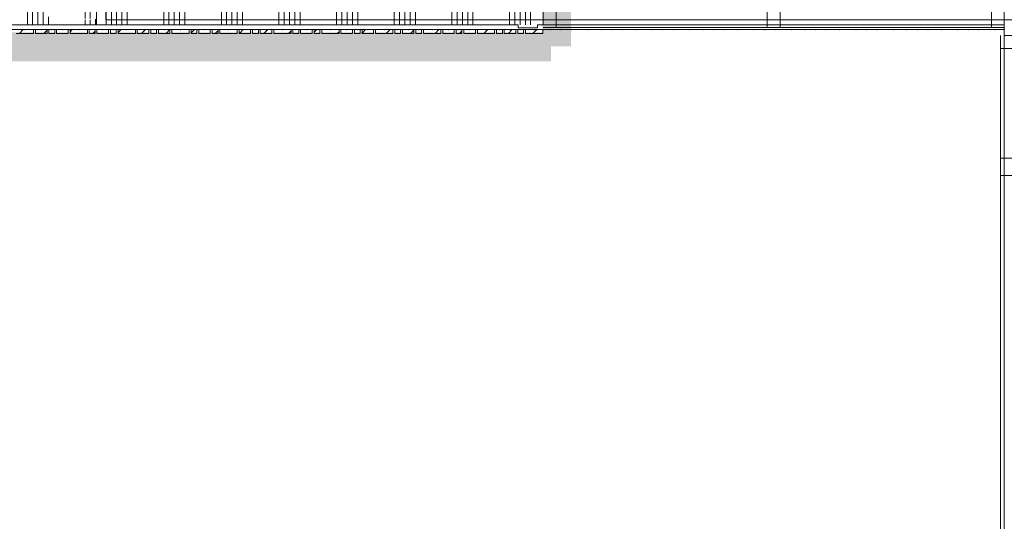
# Model space of a CAD drawing. Header units: millimetres. Extents: x -850 to 154668, y -24973 to 71030.
# Tile 155 of 212: x 42150 to 47275, y 27392 to 30002. Entities that reach past the tile are written whole.
import ezdxf

# ---------------------------------------------------------------- set-up
doc = ezdxf.new("R2010")
doc.units = ezdxf.units.MM
doc.header["$MEASUREMENT"] = 0
doc.linetypes.add('B0703', pattern=[468.700004, 312.5, -156.200004])
for name, color, linetype in [('New_22 NC Binnenwanden', 7, 'Continuous'), ('New_22 NC Binnenwanden Doorsnede-arcering', 7, 'Continuous'), ('New_22 NC Binnenwanden Ramen', 7, 'Continuous'), ('New_23 Vloeren', 7, 'Continuous'), ('New_Info Wandafwerking aanduiding', 7, 'Continuous'), ('New_Info Wandafwerking aanduiding Doorsnede-arcering', 7, 'Continuous')]:
    doc.layers.add(name, color=color, linetype=linetype)
pattern_1 = [(45, (0, 0), (-63.63961, 63.63961), [])]

# ---------------------------------------------------------------- blocks, each defined once
blk = doc.blocks.new('Slab_3_2', base_point=(0, 51154.6))
at = {"layer": 'New_23 Vloeren', "color": 1, "linetype": 'Continuous', "lineweight": 0, "flags": 128}
blk.add_lwpolyline([(51410.4, 30000.1), (49530, 30000.1), (42598.6, 30000.1), (42600, 37698.9), (44745.3, 37698.9), (44745.3, 38694.9), (42301.6, 38694.9), (42301.6, 38695), (25720, 38695)], dxfattribs=at)
blk = doc.blocks.new('*X160')
at = {"layer": 'New_22 NC Binnenwanden Doorsnede-arcering', "color": 254, "linetype": 'Continuous', "lineweight": 0, "true_color": 0xe9ebeb}
for p, q in [((42600, 30075), (42600, 29975)), ((42627.5, 30075), (42627.5, 29975)), ((42654.9, 30075), (42654.9, 29975)), ((42682.3, 30075), (42682.3, 29975)), ((42709.8, 30075), (42709.8, 29975)), ((42900, 30075), (42900, 29975)), ((42927.5, 30075), (42927.5, 29975)), ((42954.9, 30075), (42954.9, 29975)), ((42982.3, 30075), (42982.3, 29975)), ((43009.8, 30075), (43009.8, 29975)), ((43200, 30075), (43200, 29975)), ((43227.5, 30075), (43227.5, 29975)), ((43254.9, 30075), (43254.9, 29975)), ((43282.3, 30075), (43282.3, 29975)), ((43309.8, 30075), (43309.8, 29975)), ((43500, 30075), (43500, 29975)), ((43527.5, 30075), (43527.5, 29975)), ((43554.9, 30075), (43554.9, 29975)), ((43582.3, 30075), (43582.3, 29975)), ((43609.8, 30075), (43609.8, 29975)), ((43800, 30075), (43800, 29975)), ((43827.5, 30075), (43827.5, 29975)), ((43854.9, 30075), (43854.9, 29975)), ((43882.3, 30075), (43882.3, 29975)), ((43909.8, 30075), (43909.8, 29975)), ((44100, 30075), (44100, 29975)), ((44127.5, 30075), (44127.5, 29975)), ((44154.9, 30075), (44154.9, 29975)), ((44182.3, 30075), (44182.3, 29975)), ((44209.8, 30075), (44209.8, 29975)), ((44400, 30075), (44400, 29975)), ((44427.5, 30075), (44427.5, 29975)), ((44454.9, 30075), (44454.9, 29975)), ((44482.3, 30075), (44482.3, 29975)), ((44509.8, 30075), (44509.8, 29975)), ((44700, 30075), (44700, 29975)), ((44727.5, 30075), (44727.5, 29975)), ((44754.9, 30075), (44754.9, 29975)), ((44782.3, 30075), (44782.3, 29975)), ((44809.8, 30075), (44809.8, 29975))]:
    blk.add_line(p, q, dxfattribs=at)
blk = doc.blocks.new('Rnx horizontaal 22')
at = {"layer": 'New_22 NC Binnenwanden Ramen', "color": 1, "linetype": 'Continuous', "lineweight": 0}
for p, q in [((-1200, 0), (-1133, 0)), ((-1133, 0), (-1133, -139)), ((-1133, 0), (-33.5, 0)), ((-33.5, -139), (-33.5, 0)), ((-33.5, 0), (0, 0)), ((0, 0), (33.5, 0)), ((33.5, 0), (33.5, -139)), ((33.5, 0), (1133, 0)), ((1133, -139), (1133, 0)), ((1133, 0), (1200, 0)), ((-1133, -139), (-1200, -139)), ((-33.5, -139), (-1133, -139)), ((0, -139), (-33.5, -139)), ((33.5, -139), (0, -139)), ((1133, -139), (33.5, -139)), ((1200, -139), (1133, -139))]:
    blk.add_line(p, q, dxfattribs=at)
at = {"layer": 'New_22 NC Binnenwanden Ramen', "color": 9, "linetype": 'Continuous', "lineweight": 0}
for p, q in [((-1200, -14), (1200, -14)), ((-1200, -114), (1200, -114))]:
    blk.add_line(p, q, dxfattribs=at)
at = {"layer": 'New_22 NC Binnenwanden Ramen', "color": 7, "linetype": 'Continuous', "lineweight": 0}
for p, q in [((-1200, -14), (-1200, -114)), ((-1200, -14), (-1200, -114)), ((1200, -14), (1200, -114)), ((1200, -14), (1200, -114))]:
    blk.add_line(p, q, dxfattribs=at)
blk = doc.blocks.new('Wall_28_2', base_point=(49630, 29975))
at = {"layer": 'New_22 NC Binnenwanden', "color": 8, "linetype": 'Continuous', "lineweight": 0, "true_color": 0x778488}
blk.add_line((44875.3, 29975), (44875.3, 30075), dxfattribs=at)
at = {"layer": 'New_22 NC Binnenwanden', "color": 8, "linetype": 'Continuous', "lineweight": 0, "true_color": 0x778488, "flags": 128}
for points in [[(42550.3, 29975), (42550.3, 30075)], [(42550.3, 29975), (44745.3, 29975)], [(44845.3, 29975), (44875.3, 29975)]]:
    blk.add_lwpolyline(points, dxfattribs=at)
at = {"layer": 'New_22 NC Binnenwanden', "color": 8, "lineweight": 0, "true_color": 0x778488}
blk.add_blockref('*X160', (0, 0), dxfattribs=at)
at = {"layer": 'New_22 NC Binnenwanden Ramen', "color": 1, "linetype": 'Continuous', "lineweight": 0, "xscale": -1, "zscale": 1000, "rotation": 179.9999436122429}
blk.add_blockref('Rnx horizontaal 22', (46075.3, 29961), dxfattribs=at)
blk = doc.blocks.new('Curtain Wall_83_2')
at = {"layer": 'New_22 NC Binnenwanden Doorsnede-arcering', "linetype": 'Continuous', "lineweight": 0, "true_color": 0x000000}
h = blk.add_hatch(dxfattribs=at)
h.set_pattern_fill('310_Naaldhout__01__0002', color=18, style=0, pattern_type=2)
h.set_pattern_definition(pattern_1)
h.paths.add_polyline_path([(42132.6, 29930), (42222.6, 29930), (42222.6, 29950), (42132.6, 29950)])
h = blk.add_hatch(dxfattribs=at)
h.set_pattern_fill('310_Naaldhout__01__0002', color=18, style=0, pattern_type=2)
h.set_pattern_definition(pattern_1)
h.paths.add_polyline_path([(42232.6, 29930), (42292.6, 29930), (42292.6, 29950), (42232.6, 29950)])
h = blk.add_hatch(dxfattribs=at)
h.set_pattern_fill('310_Naaldhout__01__0002', color=18, style=0, pattern_type=2)
h.set_pattern_definition(pattern_1)
h.paths.add_polyline_path([(42302.6, 29930), (42332.6, 29930), (42332.6, 29950), (42302.6, 29950)])
h = blk.add_hatch(dxfattribs=at)
h.set_pattern_fill('310_Naaldhout__01__0002', color=18, style=0, pattern_type=2)
h.set_pattern_definition(pattern_1)
h.paths.add_polyline_path([(42342.6, 29930), (42402.6, 29930), (42402.6, 29950), (42342.6, 29950)])
h = blk.add_hatch(dxfattribs=at)
h.set_pattern_fill('310_Naaldhout__01__0002', color=18, style=0, pattern_type=2)
h.set_pattern_definition(pattern_1)
h.paths.add_polyline_path([(42412.6, 29930), (42502.6, 29930), (42502.6, 29950), (42412.6, 29950)])
h = blk.add_hatch(dxfattribs=at)
h.set_pattern_fill('310_Naaldhout__01__0002', color=18, style=0, pattern_type=2)
h.set_pattern_definition(pattern_1)
h.paths.add_polyline_path([(42512.6, 29930), (42542.6, 29930), (42542.6, 29950), (42512.6, 29950)])
h = blk.add_hatch(dxfattribs=at)
h.set_pattern_fill('310_Naaldhout__01__0002', color=18, style=0, pattern_type=2)
h.set_pattern_definition(pattern_1)
h.paths.add_polyline_path([(42552.6, 29930), (42612.6, 29930), (42612.6, 29950), (42552.6, 29950)])
h = blk.add_hatch(dxfattribs=at)
h.set_pattern_fill('310_Naaldhout__01__0002', color=18, style=0, pattern_type=2)
h.set_pattern_definition(pattern_1)
h.paths.add_polyline_path([(42622.6, 29930), (42652.6, 29930), (42652.6, 29950), (42622.6, 29950)])
h = blk.add_hatch(dxfattribs=at)
h.set_pattern_fill('310_Naaldhout__01__0002', color=18, style=0, pattern_type=2)
h.set_pattern_definition(pattern_1)
h.paths.add_polyline_path([(42662.6, 29930), (42752.6, 29930), (42752.6, 29950), (42662.6, 29950)])
h = blk.add_hatch(dxfattribs=at)
h.set_pattern_fill('310_Naaldhout__01__0002', color=18, style=0, pattern_type=2)
h.set_pattern_definition(pattern_1)
h.paths.add_polyline_path([(42762.6, 29930), (42822.6, 29930), (42822.6, 29950), (42762.6, 29950)])
h = blk.add_hatch(dxfattribs=at)
h.set_pattern_fill('310_Naaldhout__01__0002', color=18, style=0, pattern_type=2)
h.set_pattern_definition(pattern_1)
h.paths.add_polyline_path([(42832.6, 29930), (42862.6, 29930), (42862.6, 29950), (42832.6, 29950)])
h = blk.add_hatch(dxfattribs=at)
h.set_pattern_fill('310_Naaldhout__01__0002', color=18, style=0, pattern_type=2)
h.set_pattern_definition(pattern_1)
h.paths.add_polyline_path([(42872.6, 29930), (42932.6, 29930), (42932.6, 29950), (42872.6, 29950)])
h = blk.add_hatch(dxfattribs=at)
h.set_pattern_fill('310_Naaldhout__01__0002', color=18, style=0, pattern_type=2)
h.set_pattern_definition(pattern_1)
h.paths.add_polyline_path([(42942.6, 29930), (43032.6, 29930), (43032.6, 29950), (42942.6, 29950)])
h = blk.add_hatch(dxfattribs=at)
h.set_pattern_fill('310_Naaldhout__01__0002', color=18, style=0, pattern_type=2)
h.set_pattern_definition(pattern_1)
h.paths.add_polyline_path([(43042.6, 29930), (43072.6, 29930), (43072.6, 29950), (43042.6, 29950)])
h = blk.add_hatch(dxfattribs=at)
h.set_pattern_fill('310_Naaldhout__01__0002', color=18, style=0, pattern_type=2)
h.set_pattern_definition(pattern_1)
h.paths.add_polyline_path([(43082.6, 29930), (43142.6, 29930), (43142.6, 29950), (43082.6, 29950)])
h = blk.add_hatch(dxfattribs=at)
h.set_pattern_fill('310_Naaldhout__01__0002', color=18, style=0, pattern_type=2)
h.set_pattern_definition(pattern_1)
h.paths.add_polyline_path([(43152.6, 29930), (43182.6, 29930), (43182.6, 29950), (43152.6, 29950)])
h = blk.add_hatch(dxfattribs=at)
h.set_pattern_fill('310_Naaldhout__01__0002', color=18, style=0, pattern_type=2)
h.set_pattern_definition(pattern_1)
h.paths.add_polyline_path([(43192.6, 29930), (43282.6, 29930), (43282.6, 29950), (43192.6, 29950)])
h = blk.add_hatch(dxfattribs=at)
h.set_pattern_fill('310_Naaldhout__01__0002', color=18, style=0, pattern_type=2)
h.set_pattern_definition(pattern_1)
h.paths.add_polyline_path([(43292.6, 29930), (43352.6, 29930), (43352.6, 29950), (43292.6, 29950)])
h = blk.add_hatch(dxfattribs=at)
h.set_pattern_fill('310_Naaldhout__01__0002', color=18, style=0, pattern_type=2)
h.set_pattern_definition(pattern_1)
h.paths.add_polyline_path([(43362.6, 29930), (43392.6, 29930), (43392.6, 29950), (43362.6, 29950)])
h = blk.add_hatch(dxfattribs=at)
h.set_pattern_fill('310_Naaldhout__01__0002', color=18, style=0, pattern_type=2)
h.set_pattern_definition(pattern_1)
h.paths.add_polyline_path([(43402.6, 29930), (43462.6, 29930), (43462.6, 29950), (43402.6, 29950)])
h = blk.add_hatch(dxfattribs=at)
h.set_pattern_fill('310_Naaldhout__01__0002', color=18, style=0, pattern_type=2)
h.set_pattern_definition(pattern_1)
h.paths.add_polyline_path([(43472.6, 29930), (43562.6, 29930), (43562.6, 29950), (43472.6, 29950)])
h = blk.add_hatch(dxfattribs=at)
h.set_pattern_fill('310_Naaldhout__01__0002', color=18, style=0, pattern_type=2)
h.set_pattern_definition(pattern_1)
h.paths.add_polyline_path([(43572.6, 29930), (43602.6, 29930), (43602.6, 29950), (43572.6, 29950)])
h = blk.add_hatch(dxfattribs=at)
h.set_pattern_fill('310_Naaldhout__01__0002', color=18, style=0, pattern_type=2)
h.set_pattern_definition(pattern_1)
h.paths.add_polyline_path([(43612.6, 29930), (43672.6, 29930), (43672.6, 29950), (43612.6, 29950)])
h = blk.add_hatch(dxfattribs=at)
h.set_pattern_fill('310_Naaldhout__01__0002', color=18, style=0, pattern_type=2)
h.set_pattern_definition(pattern_1)
h.paths.add_polyline_path([(43682.6, 29930), (43712.6, 29930), (43712.6, 29950), (43682.6, 29950)])
h = blk.add_hatch(dxfattribs=at)
h.set_pattern_fill('310_Naaldhout__01__0002', color=18, style=0, pattern_type=2)
h.set_pattern_definition(pattern_1)
h.paths.add_polyline_path([(43722.6, 29930), (43812.6, 29930), (43812.6, 29950), (43722.6, 29950)])
h = blk.add_hatch(dxfattribs=at)
h.set_pattern_fill('310_Naaldhout__01__0002', color=18, style=0, pattern_type=2)
h.set_pattern_definition(pattern_1)
h.paths.add_polyline_path([(43822.6, 29930), (43882.6, 29930), (43882.6, 29950), (43822.6, 29950)])
h = blk.add_hatch(dxfattribs=at)
h.set_pattern_fill('310_Naaldhout__01__0002', color=18, style=0, pattern_type=2)
h.set_pattern_definition(pattern_1)
h.paths.add_polyline_path([(43892.6, 29930), (43922.6, 29930), (43922.6, 29950), (43892.6, 29950)])
h = blk.add_hatch(dxfattribs=at)
h.set_pattern_fill('310_Naaldhout__01__0002', color=18, style=0, pattern_type=2)
h.set_pattern_definition(pattern_1)
h.paths.add_polyline_path([(43932.6, 29930), (43992.6, 29930), (43992.6, 29950), (43932.6, 29950)])
h = blk.add_hatch(dxfattribs=at)
h.set_pattern_fill('310_Naaldhout__01__0002', color=18, style=0, pattern_type=2)
h.set_pattern_definition(pattern_1)
h.paths.add_polyline_path([(44002.6, 29930), (44092.6, 29930), (44092.6, 29950), (44002.6, 29950)])
h = blk.add_hatch(dxfattribs=at)
h.set_pattern_fill('310_Naaldhout__01__0002', color=18, style=0, pattern_type=2)
h.set_pattern_definition(pattern_1)
h.paths.add_polyline_path([(44102.6, 29930), (44132.6, 29930), (44132.6, 29950), (44102.6, 29950)])
h = blk.add_hatch(dxfattribs=at)
h.set_pattern_fill('310_Naaldhout__01__0002', color=18, style=0, pattern_type=2)
h.set_pattern_definition(pattern_1)
h.paths.add_polyline_path([(44142.6, 29930), (44202.6, 29930), (44202.6, 29950), (44142.6, 29950)])
h = blk.add_hatch(dxfattribs=at)
h.set_pattern_fill('310_Naaldhout__01__0002', color=18, style=0, pattern_type=2)
h.set_pattern_definition(pattern_1)
h.paths.add_polyline_path([(44212.6, 29930), (44242.6, 29930), (44242.6, 29950), (44212.6, 29950)])
h = blk.add_hatch(dxfattribs=at)
h.set_pattern_fill('310_Naaldhout__01__0002', color=18, style=0, pattern_type=2)
h.set_pattern_definition(pattern_1)
h.paths.add_polyline_path([(44252.6, 29930), (44342.6, 29930), (44342.6, 29950), (44252.6, 29950)])
h = blk.add_hatch(dxfattribs=at)
h.set_pattern_fill('310_Naaldhout__01__0002', color=18, style=0, pattern_type=2)
h.set_pattern_definition(pattern_1)
h.paths.add_polyline_path([(44352.6, 29930), (44412.6, 29930), (44412.6, 29950), (44352.6, 29950)])
h = blk.add_hatch(dxfattribs=at)
h.set_pattern_fill('310_Naaldhout__01__0002', color=18, style=0, pattern_type=2)
h.set_pattern_definition(pattern_1)
h.paths.add_polyline_path([(44422.6, 29930), (44452.6, 29930), (44452.6, 29950), (44422.6, 29950)])
h = blk.add_hatch(dxfattribs=at)
h.set_pattern_fill('310_Naaldhout__01__0002', color=18, style=0, pattern_type=2)
h.set_pattern_definition(pattern_1)
h.paths.add_polyline_path([(44462.6, 29930), (44522.6, 29930), (44522.6, 29950), (44462.6, 29950)])
h = blk.add_hatch(dxfattribs=at)
h.set_pattern_fill('310_Naaldhout__01__0002', color=18, style=0, pattern_type=2)
h.set_pattern_definition(pattern_1)
h.paths.add_polyline_path([(44532.6, 29930), (44622.6, 29930), (44622.6, 29950), (44532.6, 29950)])
h = blk.add_hatch(dxfattribs=at)
h.set_pattern_fill('310_Naaldhout__01__0002', color=18, style=0, pattern_type=2)
h.set_pattern_definition(pattern_1)
h.paths.add_polyline_path([(44632.6, 29930), (44662.6, 29930), (44662.6, 29950), (44632.6, 29950)])
h = blk.add_hatch(dxfattribs=at)
h.set_pattern_fill('310_Naaldhout__01__0002', color=18, style=0, pattern_type=2)
h.set_pattern_definition(pattern_1)
h.paths.add_polyline_path([(44672.6, 29930), (44732.6, 29930), (44732.6, 29950), (44672.6, 29950)])
h = blk.add_hatch(dxfattribs=at)
h.set_pattern_fill('310_Naaldhout__01__0002', color=18, style=0, pattern_type=2)
h.set_pattern_definition(pattern_1)
h.paths.add_polyline_path([(44742.6, 29930), (44772.6, 29930), (44772.6, 29950), (44742.6, 29950)])
h = blk.add_hatch(dxfattribs=at)
h.set_pattern_fill('310_Naaldhout__01__0002', color=18, style=0, pattern_type=2)
h.set_pattern_definition(pattern_1)
h.paths.add_polyline_path([(44782.6, 29930), (44872.6, 29930), (44872.6, 29950), (44782.6, 29950)])
at = {"layer": 'New_22 NC Binnenwanden', "color": 9, "linetype": 'B0703', "lineweight": 0}
for p, q in [((42177.6, 29950), (42107.6, 29950)), ((42262.6, 29950), (42177.6, 29950)), ((42317.6, 29950), (42262.6, 29950)), ((42372.6, 29950), (42317.6, 29950)), ((42457.6, 29950), (42372.6, 29950)), ((42527.6, 29950), (42457.6, 29950)), ((42582.6, 29950), (42527.6, 29950)), ((42637.6, 29950), (42582.6, 29950)), ((42707.6, 29950), (42637.6, 29950)), ((42792.6, 29950), (42707.6, 29950)), ((42847.6, 29950), (42792.6, 29950)), ((42902.6, 29950), (42847.6, 29950)), ((42987.6, 29950), (42902.6, 29950)), ((43057.6, 29950), (42987.6, 29950)), ((43112.6, 29950), (43057.6, 29950)), ((43167.6, 29950), (43112.6, 29950)), ((43237.6, 29950), (43167.6, 29950)), ((43322.6, 29950), (43237.6, 29950)), ((43377.6, 29950), (43322.6, 29950)), ((43432.6, 29950), (43377.6, 29950)), ((43517.6, 29950), (43432.6, 29950)), ((43587.6, 29950), (43517.6, 29950)), ((43642.6, 29950), (43587.6, 29950)), ((43697.6, 29950), (43642.6, 29950)), ((43767.6, 29950), (43697.6, 29950)), ((43852.6, 29950), (43767.6, 29950)), ((43907.6, 29950), (43852.6, 29950)), ((43962.6, 29950), (43907.6, 29950)), ((44047.6, 29950), (43962.6, 29950)), ((44117.6, 29950), (44047.6, 29950)), ((44172.6, 29950), (44117.6, 29950)), ((44227.6, 29950), (44172.6, 29950)), ((44297.6, 29950), (44227.6, 29950)), ((44382.6, 29950), (44297.6, 29950)), ((44437.6, 29950), (44382.6, 29950)), ((44492.6, 29950), (44437.6, 29950)), ((44577.6, 29950), (44492.6, 29950)), ((44647.6, 29950), (44577.6, 29950)), ((44702.6, 29950), (44647.6, 29950)), ((44757.6, 29950), (44702.6, 29950)), ((44827.6, 29950), (44757.6, 29950)), ((44845.3, 29950), (44827.6, 29950))]:
    blk.add_line(p, q, dxfattribs=at)
at = {"layer": 'New_22 NC Binnenwanden', "color": 7, "linetype": 'Continuous', "lineweight": 0}
for p, q in [((42222.6, 29950), (42132.6, 29950)), ((42222.6, 29950), (42222.6, 29930)), ((42232.6, 29950), (42232.6, 29930)), ((42292.6, 29950), (42232.6, 29950)), ((42292.6, 29950), (42292.6, 29930)), ((42302.6, 29950), (42302.6, 29930)), ((42332.6, 29950), (42302.6, 29950)), ((42332.6, 29950), (42332.6, 29930)), ((42342.6, 29950), (42342.6, 29930)), ((42402.6, 29950), (42342.6, 29950)), ((42402.6, 29950), (42402.6, 29930)), ((42412.6, 29950), (42412.6, 29930)), ((42502.6, 29950), (42412.6, 29950)), ((42502.6, 29950), (42502.6, 29930)), ((42512.6, 29950), (42512.6, 29930)), ((42542.6, 29950), (42512.6, 29950)), ((42542.6, 29950), (42542.6, 29930)), ((42552.6, 29950), (42552.6, 29930)), ((42612.6, 29950), (42552.6, 29950)), ((42612.6, 29950), (42612.6, 29930)), ((42622.6, 29950), (42622.6, 29930)), ((42652.6, 29950), (42622.6, 29950)), ((42652.6, 29950), (42652.6, 29930)), ((42662.6, 29950), (42662.6, 29930)), ((42752.6, 29950), (42662.6, 29950)), ((42752.6, 29950), (42752.6, 29930)), ((42762.6, 29950), (42762.6, 29930)), ((42822.6, 29950), (42762.6, 29950)), ((42822.6, 29950), (42822.6, 29930)), ((42832.6, 29950), (42832.6, 29930)), ((42862.6, 29950), (42832.6, 29950)), ((42862.6, 29950), (42862.6, 29930)), ((42872.6, 29950), (42872.6, 29930)), ((42932.6, 29950), (42872.6, 29950)), ((42932.6, 29950), (42932.6, 29930)), ((42942.6, 29950), (42942.6, 29930)), ((43032.6, 29950), (42942.6, 29950)), ((43032.6, 29950), (43032.6, 29930)), ((43042.6, 29950), (43042.6, 29930)), ((43072.6, 29950), (43042.6, 29950)), ((43072.6, 29950), (43072.6, 29930)), ((43082.6, 29950), (43082.6, 29930)), ((43142.6, 29950), (43082.6, 29950)), ((43142.6, 29950), (43142.6, 29930)), ((43152.6, 29950), (43152.6, 29930)), ((43182.6, 29950), (43152.6, 29950)), ((43182.6, 29950), (43182.6, 29930)), ((43192.6, 29950), (43192.6, 29930)), ((43282.6, 29950), (43192.6, 29950)), ((43282.6, 29950), (43282.6, 29930)), ((43292.6, 29950), (43292.6, 29930)), ((43352.6, 29950), (43292.6, 29950)), ((43352.6, 29950), (43352.6, 29930)), ((43362.6, 29950), (43362.6, 29930)), ((43392.6, 29950), (43362.6, 29950)), ((43392.6, 29950), (43392.6, 29930)), ((43402.6, 29950), (43402.6, 29930)), ((43462.6, 29950), (43402.6, 29950)), ((43462.6, 29950), (43462.6, 29930)), ((43472.6, 29950), (43472.6, 29930)), ((43562.6, 29950), (43472.6, 29950)), ((43562.6, 29950), (43562.6, 29930)), ((43572.6, 29950), (43572.6, 29930)), ((43602.6, 29950), (43572.6, 29950)), ((43602.6, 29950), (43602.6, 29930)), ((43612.6, 29950), (43612.6, 29930)), ((43672.6, 29950), (43612.6, 29950)), ((43672.6, 29950), (43672.6, 29930)), ((43682.6, 29950), (43682.6, 29930)), ((43712.6, 29950), (43682.6, 29950)), ((43712.6, 29950), (43712.6, 29930)), ((43722.6, 29950), (43722.6, 29930)), ((43812.6, 29950), (43722.6, 29950)), ((43812.6, 29950), (43812.6, 29930)), ((43822.6, 29950), (43822.6, 29930)), ((43882.6, 29950), (43822.6, 29950)), ((43882.6, 29950), (43882.6, 29930)), ((43892.6, 29950), (43892.6, 29930)), ((43922.6, 29950), (43892.6, 29950)), ((43922.6, 29950), (43922.6, 29930)), ((43932.6, 29950), (43932.6, 29930)), ((43992.6, 29950), (43932.6, 29950)), ((43992.6, 29950), (43992.6, 29930)), ((44002.6, 29950), (44002.6, 29930)), ((44092.6, 29950), (44002.6, 29950)), ((44092.6, 29950), (44092.6, 29930)), ((44102.6, 29950), (44102.6, 29930)), ((44132.6, 29950), (44102.6, 29950)), ((44132.6, 29950), (44132.6, 29930)), ((44142.6, 29950), (44142.6, 29930)), ((44202.6, 29950), (44142.6, 29950)), ((44202.6, 29950), (44202.6, 29930)), ((44212.6, 29950), (44212.6, 29930)), ((44242.6, 29950), (44212.6, 29950)), ((44242.6, 29950), (44242.6, 29930)), ((44252.6, 29950), (44252.6, 29930)), ((44342.6, 29950), (44252.6, 29950)), ((44342.6, 29950), (44342.6, 29930)), ((44352.6, 29950), (44352.6, 29930)), ((44412.6, 29950), (44352.6, 29950)), ((44412.6, 29950), (44412.6, 29930)), ((44422.6, 29950), (44422.6, 29930)), ((44452.6, 29950), (44422.6, 29950)), ((44452.6, 29950), (44452.6, 29930)), ((44462.6, 29950), (44462.6, 29930)), ((44522.6, 29950), (44462.6, 29950)), ((44522.6, 29950), (44522.6, 29930)), ((44532.6, 29950), (44532.6, 29930)), ((44622.6, 29950), (44532.6, 29950)), ((44622.6, 29950), (44622.6, 29930)), ((44632.6, 29950), (44632.6, 29930)), ((44662.6, 29950), (44632.6, 29950)), ((44662.6, 29950), (44662.6, 29930)), ((44672.6, 29950), (44672.6, 29930)), ((44732.6, 29950), (44672.6, 29950)), ((44732.6, 29950), (44732.6, 29930)), ((44742.6, 29950), (44742.6, 29930)), ((44772.6, 29950), (44742.6, 29950)), ((44772.6, 29950), (44772.6, 29930)), ((44782.6, 29950), (44782.6, 29930)), ((44872.6, 29950), (44782.6, 29950)), ((44872.6, 29950), (44872.6, 29930)), ((42222.6, 29930), (42132.6, 29930)), ((42292.6, 29930), (42232.6, 29930)), ((42332.6, 29930), (42302.6, 29930)), ((42402.6, 29930), (42342.6, 29930)), ((42502.6, 29930), (42412.6, 29930)), ((42542.6, 29930), (42512.6, 29930)), ((42612.6, 29930), (42552.6, 29930)), ((42652.6, 29930), (42622.6, 29930)), ((42752.6, 29930), (42662.6, 29930)), ((42822.6, 29930), (42762.6, 29930)), ((42862.6, 29930), (42832.6, 29930)), ((42932.6, 29930), (42872.6, 29930)), ((43032.6, 29930), (42942.6, 29930)), ((43072.6, 29930), (43042.6, 29930)), ((43142.6, 29930), (43082.6, 29930)), ((43182.6, 29930), (43152.6, 29930)), ((43282.6, 29930), (43192.6, 29930)), ((43352.6, 29930), (43292.6, 29930)), ((43392.6, 29930), (43362.6, 29930)), ((43462.6, 29930), (43402.6, 29930)), ((43562.6, 29930), (43472.6, 29930)), ((43602.6, 29930), (43572.6, 29930)), ((43672.6, 29930), (43612.6, 29930)), ((43712.6, 29930), (43682.6, 29930)), ((43812.6, 29930), (43722.6, 29930)), ((43882.6, 29930), (43822.6, 29930)), ((43922.6, 29930), (43892.6, 29930)), ((43992.6, 29930), (43932.6, 29930)), ((44092.6, 29930), (44002.6, 29930)), ((44132.6, 29930), (44102.6, 29930)), ((44202.6, 29930), (44142.6, 29930)), ((44242.6, 29930), (44212.6, 29930)), ((44342.6, 29930), (44252.6, 29930)), ((44412.6, 29930), (44352.6, 29930)), ((44452.6, 29930), (44422.6, 29930)), ((44522.6, 29930), (44462.6, 29930)), ((44622.6, 29930), (44532.6, 29930)), ((44662.6, 29930), (44632.6, 29930)), ((44732.6, 29930), (44672.6, 29930)), ((44772.6, 29930), (44742.6, 29930)), ((44872.6, 29930), (44782.6, 29930))]:
    blk.add_line(p, q, dxfattribs=at)
at = {"layer": 'New_22 NC Binnenwanden', "color": 9, "linetype": 'B0703', "lineweight": 0}
for p in [(42177.6, 29950), (42177.6, 29950), (42262.6, 29950), (42262.6, 29950), (42317.6, 29950), (42317.6, 29950), (42372.6, 29950), (42372.6, 29950), (42457.6, 29950), (42457.6, 29950), (42527.6, 29950), (42527.6, 29950), (42582.6, 29950), (42582.6, 29950), (42637.6, 29950), (42637.6, 29950), (42707.6, 29950), (42707.6, 29950), (42792.6, 29950), (42792.6, 29950), (42847.6, 29950), (42847.6, 29950), (42902.6, 29950), (42902.6, 29950), (42987.6, 29950), (42987.6, 29950), (43057.6, 29950), (43057.6, 29950), (43112.6, 29950), (43112.6, 29950), (43167.6, 29950), (43167.6, 29950), (43237.6, 29950), (43237.6, 29950), (43322.6, 29950), (43322.6, 29950), (43377.6, 29950), (43377.6, 29950), (43432.6, 29950), (43432.6, 29950), (43517.6, 29950), (43517.6, 29950), (43587.6, 29950), (43587.6, 29950), (43642.6, 29950), (43642.6, 29950), (43697.6, 29950), (43697.6, 29950), (43767.6, 29950), (43767.6, 29950), (43852.6, 29950), (43852.6, 29950), (43907.6, 29950), (43907.6, 29950), (43962.6, 29950), (43962.6, 29950), (44047.6, 29950), (44047.6, 29950), (44117.6, 29950), (44117.6, 29950), (44172.6, 29950), (44172.6, 29950), (44227.6, 29950), (44227.6, 29950), (44297.6, 29950), (44297.6, 29950), (44382.6, 29950), (44382.6, 29950), (44437.6, 29950), (44437.6, 29950), (44492.6, 29950), (44492.6, 29950), (44577.6, 29950), (44577.6, 29950), (44647.6, 29950), (44647.6, 29950), (44702.6, 29950), (44702.6, 29950), (44757.6, 29950), (44757.6, 29950), (44827.6, 29950), (44827.6, 29950), (44845.3, 29950), (44845.3, 29950)]:
    blk.add_point(p, dxfattribs=at)
at = {"layer": 'New_22 NC Binnenwanden', "color": 1, "linetype": 'Continuous', "lineweight": 0}
for p in [(42177.6, 29950), (42262.6, 29950), (42317.6, 29950), (42372.6, 29950), (42457.6, 29950), (42527.6, 29950), (42582.6, 29950), (42637.6, 29950), (42707.6, 29950), (42792.6, 29950), (42847.6, 29950), (42902.6, 29950), (42987.6, 29950), (43057.6, 29950), (43112.6, 29950), (43167.6, 29950), (43237.6, 29950), (43322.6, 29950), (43377.6, 29950), (43432.6, 29950), (43517.6, 29950), (43587.6, 29950), (43642.6, 29950), (43697.6, 29950), (43767.6, 29950), (43852.6, 29950), (43907.6, 29950), (43962.6, 29950), (44047.6, 29950), (44117.6, 29950), (44172.6, 29950), (44227.6, 29950), (44297.6, 29950), (44382.6, 29950), (44437.6, 29950), (44492.6, 29950), (44577.6, 29950), (44647.6, 29950), (44702.6, 29950), (44757.6, 29950), (44827.6, 29950), (44845.3, 29950)]:
    blk.add_point(p, dxfattribs=at)
blk = doc.blocks.new('Curtain Wall_89_2')
at = {"layer": 'New_22 NC Binnenwanden', "color": 1, "linetype": 'Continuous', "lineweight": 0}
for p, q in [((44912.6, 29950), (44845.3, 29950)), ((44967.6, 29950), (44912.6, 29950)), ((45022.6, 29950), (44967.6, 29950)), ((45107.6, 29950), (45022.6, 29950)), ((45177.6, 29950), (45107.6, 29950)), ((45232.6, 29950), (45177.6, 29950)), ((45287.6, 29950), (45232.6, 29950)), ((45357.6, 29950), (45287.6, 29950)), ((45442.6, 29950), (45357.6, 29950)), ((45497.6, 29950), (45442.6, 29950)), ((45552.6, 29950), (45497.6, 29950)), ((45637.6, 29950), (45552.6, 29950)), ((45707.6, 29950), (45637.6, 29950)), ((45762.6, 29950), (45707.6, 29950)), ((45817.6, 29950), (45762.6, 29950)), ((45887.6, 29950), (45817.6, 29950)), ((45972.6, 29950), (45887.6, 29950)), ((46027.6, 29950), (45972.6, 29950)), ((46082.6, 29950), (46027.6, 29950)), ((46167.6, 29950), (46082.6, 29950)), ((46237.6, 29950), (46167.6, 29950)), ((46292.6, 29950), (46237.6, 29950)), ((46347.6, 29950), (46292.6, 29950)), ((46417.6, 29950), (46347.6, 29950)), ((46502.6, 29950), (46417.6, 29950)), ((46557.6, 29950), (46502.6, 29950)), ((46612.6, 29950), (46557.6, 29950)), ((46697.6, 29950), (46612.6, 29950)), ((46767.6, 29950), (46697.6, 29950)), ((46822.6, 29950), (46767.6, 29950)), ((46877.6, 29950), (46822.6, 29950)), ((46947.6, 29950), (46877.6, 29950)), ((47032.6, 29950), (46947.6, 29950)), ((47087.6, 29950), (47032.6, 29950)), ((47142.6, 29950), (47087.6, 29950)), ((47227.6, 29950), (47142.6, 29950)), ((47275.4, 29950), (47227.6, 29950))]:
    blk.add_line(p, q, dxfattribs=at)
for p in [(44845.3, 29950), (44912.6, 29950), (44967.6, 29950), (45022.6, 29950), (45107.6, 29950), (45177.6, 29950), (45232.6, 29950), (45287.6, 29950), (45357.6, 29950), (45442.6, 29950), (45497.6, 29950), (45552.6, 29950), (45637.6, 29950), (45707.6, 29950), (45762.6, 29950), (45817.6, 29950), (45887.6, 29950), (45972.6, 29950), (46027.6, 29950), (46082.6, 29950), (46167.6, 29950), (46237.6, 29950), (46292.6, 29950), (46347.6, 29950), (46417.6, 29950), (46502.6, 29950), (46557.6, 29950), (46612.6, 29950), (46697.6, 29950), (46767.6, 29950), (46822.6, 29950), (46877.6, 29950), (46947.6, 29950), (47032.6, 29950), (47087.6, 29950), (47142.6, 29950), (47227.6, 29950), (47275.4, 29950)]:
    blk.add_point(p, dxfattribs=at)
blk = doc.blocks.new('Curtain Wall_90_2')
at = {"layer": 'New_22 NC Binnenwanden', "color": 9, "linetype": 'B0703', "lineweight": 0}
for p, q in [((44845.3, 29950), (44912.6, 29950)), ((44845.3, 29950), (44845.3, 29950)), ((44912.6, 29950), (44845.3, 29950)), ((44912.6, 29950), (44967.6, 29950)), ((44967.6, 29950), (44912.6, 29950)), ((44967.6, 29950), (45022.6, 29950)), ((45022.6, 29950), (44967.6, 29950)), ((45022.6, 29950), (45107.6, 29950)), ((45107.6, 29950), (45022.6, 29950)), ((45107.6, 29950), (45177.6, 29950)), ((45177.6, 29950), (45107.6, 29950)), ((45177.6, 29950), (45232.6, 29950)), ((45232.6, 29950), (45177.6, 29950)), ((45232.6, 29950), (45287.6, 29950)), ((45287.6, 29950), (45232.6, 29950)), ((45287.6, 29950), (45357.6, 29950)), ((45357.6, 29950), (45287.6, 29950)), ((45357.6, 29950), (45442.6, 29950)), ((45442.6, 29950), (45357.6, 29950)), ((45442.6, 29950), (45497.6, 29950)), ((45497.6, 29950), (45442.6, 29950)), ((45497.6, 29950), (45552.6, 29950)), ((45552.6, 29950), (45497.6, 29950)), ((45552.6, 29950), (45637.6, 29950)), ((45637.6, 29950), (45552.6, 29950)), ((45637.6, 29950), (45707.6, 29950)), ((45707.6, 29950), (45637.6, 29950)), ((45707.6, 29950), (45762.6, 29950)), ((45762.6, 29950), (45707.6, 29950)), ((45762.6, 29950), (45817.6, 29950)), ((45817.6, 29950), (45762.6, 29950)), ((45817.6, 29950), (45887.6, 29950)), ((45887.6, 29950), (45817.6, 29950)), ((45887.6, 29950), (45972.6, 29950)), ((45972.6, 29950), (45887.6, 29950)), ((45972.6, 29950), (46027.6, 29950)), ((46027.6, 29950), (45972.6, 29950)), ((46027.6, 29950), (46082.6, 29950)), ((46082.6, 29950), (46027.6, 29950)), ((46082.6, 29950), (46167.6, 29950)), ((46167.6, 29950), (46082.6, 29950)), ((46167.6, 29950), (46237.6, 29950)), ((46237.6, 29950), (46167.6, 29950)), ((46237.6, 29950), (46292.6, 29950)), ((46292.6, 29950), (46237.6, 29950)), ((46292.6, 29950), (46347.6, 29950)), ((46347.6, 29950), (46292.6, 29950)), ((46347.6, 29950), (46417.6, 29950)), ((46417.6, 29950), (46347.6, 29950)), ((46417.6, 29950), (46502.6, 29950)), ((46502.6, 29950), (46417.6, 29950)), ((46502.6, 29950), (46557.6, 29950)), ((46557.6, 29950), (46502.6, 29950)), ((46557.6, 29950), (46612.6, 29950)), ((46612.6, 29950), (46557.6, 29950)), ((46612.6, 29950), (46697.6, 29950)), ((46697.6, 29950), (46612.6, 29950)), ((46697.6, 29950), (46767.6, 29950)), ((46767.6, 29950), (46697.6, 29950)), ((46767.6, 29950), (46822.6, 29950)), ((46822.6, 29950), (46767.6, 29950)), ((46822.6, 29950), (46877.6, 29950)), ((46877.6, 29950), (46822.6, 29950)), ((46877.6, 29950), (46947.6, 29950)), ((46947.6, 29950), (46877.6, 29950)), ((46947.6, 29950), (47032.6, 29950)), ((47032.6, 29950), (46947.6, 29950)), ((47032.6, 29950), (47087.6, 29950)), ((47087.6, 29950), (47032.6, 29950)), ((47087.6, 29950), (47142.6, 29950)), ((47142.6, 29950), (47087.6, 29950)), ((47142.6, 29950), (47227.6, 29950)), ((47227.6, 29950), (47142.6, 29950)), ((47275.4, 29950), (47227.6, 29950)), ((47227.6, 29950), (47275.4, 29950)), ((47275.4, 29950), (47275.4, 29950))]:
    blk.add_line(p, q, dxfattribs=at)
for p in [(44912.6, 29950), (44967.6, 29950), (45022.6, 29950), (45107.6, 29950), (45177.6, 29950), (45232.6, 29950), (45287.6, 29950), (45357.6, 29950), (45442.6, 29950), (45497.6, 29950), (45552.6, 29950), (45637.6, 29950), (45707.6, 29950), (45762.6, 29950), (45817.6, 29950), (45887.6, 29950), (45972.6, 29950), (46027.6, 29950), (46082.6, 29950), (46167.6, 29950), (46237.6, 29950), (46292.6, 29950), (46347.6, 29950), (46417.6, 29950), (46502.6, 29950), (46557.6, 29950), (46612.6, 29950), (46697.6, 29950), (46767.6, 29950), (46822.6, 29950), (46877.6, 29950), (46947.6, 29950), (47032.6, 29950), (47087.6, 29950), (47142.6, 29950), (47227.6, 29950)]:
    blk.add_point(p, dxfattribs=at)
blk = doc.blocks.new('*X1257')
at = {"layer": 'New_22 NC Binnenwanden Doorsnede-arcering', "color": 254, "linetype": 'Continuous', "lineweight": 0, "true_color": 0xe9ebeb}
for p, q in [((40690.3, 29975), (40690.3, 30075)), ((40717.7, 29975), (40717.7, 30075)), ((40745.1, 29975), (40745.1, 30075)), ((40772.6, 29975), (40772.6, 30075)), ((40800, 29975), (40800, 30075)), ((40990.3, 29975), (40990.3, 30075)), ((41017.7, 29975), (41017.7, 30075)), ((41045.1, 29975), (41045.1, 30075)), ((41072.6, 29975), (41072.6, 30075)), ((41100, 29975), (41100, 30075)), ((41290.3, 29975), (41290.3, 30075)), ((41317.7, 29975), (41317.7, 30075)), ((41345.1, 29975), (41345.1, 30075)), ((41372.6, 29975), (41372.6, 30075)), ((41400, 29975), (41400, 30075)), ((41590.3, 29975), (41590.3, 30075)), ((41617.7, 29975), (41617.7, 30075)), ((41645.1, 29975), (41645.1, 30075)), ((41672.6, 29975), (41672.6, 30075)), ((41700, 29975), (41700, 30075)), ((41890.3, 29975), (41890.3, 30075)), ((41917.7, 29975), (41917.7, 30075)), ((41945.1, 29975), (41945.1, 30075)), ((41972.6, 29975), (41972.6, 30075)), ((42000, 29975), (42000, 30075)), ((42190.3, 29975), (42190.3, 30075)), ((42217.7, 29975), (42217.7, 30075)), ((42245.1, 29975), (42245.1, 30075)), ((42272.6, 29975), (42272.6, 30075)), ((42300, 29975), (42300, 30016)), ((42490.3, 29975), (42490.3, 30000)), ((42517.7, 29975), (42517.7, 30000)), ((42545.1, 29975), (42545.1, 30004.6))]:
    blk.add_line(p, q, dxfattribs=at)
blk = doc.blocks.new('*X1258')
at = {"layer": 'New_22 NC Binnenwanden Doorsnede-arcering', "color": 254, "linetype": 'Continuous', "lineweight": 0, "true_color": 0xe9ebeb}
for p, q in [((42490.3, 30008), (42490.3, 30075)), ((42517.7, 30008), (42517.7, 30075))]:
    blk.add_line(p, q, dxfattribs=at)
blk = doc.blocks.new('*X1259')
at = {"layer": 'New_22 NC Binnenwanden Doorsnede-arcering', "color": 254, "linetype": 'Continuous', "lineweight": 0, "true_color": 0xe9ebeb}
for p, q in [((39190.3, 29975), (39190.3, 30075)), ((39217.7, 29975), (39217.7, 30075)), ((39245.1, 29975), (39245.1, 30075)), ((39272.6, 29975), (39272.6, 30075)), ((39300, 29975), (39300, 30075)), ((39490.3, 29975), (39490.3, 30075)), ((39517.7, 29975), (39517.7, 30075)), ((39545.1, 29975), (39545.1, 30075)), ((39572.6, 29975), (39572.6, 30075)), ((39600, 29975), (39600, 30075)), ((39790.3, 29975), (39790.3, 30075)), ((39817.7, 29975), (39817.7, 30075)), ((39845.1, 29975), (39845.1, 30075)), ((39872.6, 29975), (39872.6, 30075)), ((39900, 29975), (39900, 30075)), ((40090.3, 29975), (40090.3, 30075)), ((40117.7, 29975), (40117.7, 30075)), ((40145.1, 29975), (40145.1, 30075)), ((40172.6, 29975), (40172.6, 30075)), ((40200, 29975), (40200, 30075)), ((40390.3, 29975), (40390.3, 30075)), ((40417.7, 29975), (40417.7, 30075)), ((40445.1, 29975), (40445.1, 30075)), ((40472.6, 29975), (40472.6, 30075)), ((38890.3, 29975), (38890.3, 30000)), ((38917.7, 29975), (38917.7, 30000)), ((38945.1, 29975), (38945.1, 30000)), ((38972.6, 29975), (38972.6, 30000)), ((39000, 29975), (39000, 30000))]:
    blk.add_line(p, q, dxfattribs=at)
blk = doc.blocks.new('*X1260')
at = {"layer": 'New_22 NC Binnenwanden Doorsnede-arcering', "color": 254, "linetype": 'Continuous', "lineweight": 0, "true_color": 0xe9ebeb}
for p, q in [((38890.3, 30008), (38890.3, 30075)), ((38917.7, 30008), (38917.7, 30075)), ((38945.1, 30008), (38945.1, 30075)), ((38972.6, 30008), (38972.6, 30075)), ((39000, 30008), (39000, 30075))]:
    blk.add_line(p, q, dxfattribs=at)
blk = doc.blocks.new('Wall_178_2', base_point=(42550.3, 30075))
at = {"layer": 'New_22 NC Binnenwanden', "color": 8, "linetype": 'Continuous', "lineweight": 0, "true_color": 0x778488, "flags": 128}
for points in [[(38800, 30075), (38799.9, 30075)], [(39042, 30075), (38808, 30075)], [(40495.1, 30075), (39050, 30075)], [(42300, 30075), (40595.1, 30075)], [(42542, 30075), (42308, 30075)], [(42550.3, 30075), (42550.3, 29975)], [(38799.9, 29975), (42550.3, 29975)]]:
    blk.add_lwpolyline(points, dxfattribs=at)
at = {"layer": 'New_22 NC Binnenwanden', "color": 8, "lineweight": 0, "true_color": 0x778488}
for name in ['*X1259', '*X1260', '*X1257', '*X1258']:
    blk.add_blockref(name, (0, 0), dxfattribs=at)
blk = doc.blocks.new('Wall_533_2', base_point=(44845.3, 38994.9))
at = {"layer": 'New_22 NC Binnenwanden', "color": 8, "linetype": 'Continuous', "lineweight": 0, "true_color": 0x778488, "flags": 128}
for points in [[(44745.3, 29975), (44745.3, 29958.7)], [(44845.3, 29958.7), (44745.3, 29958.7)], [(44845.3, 29958.7), (44845.3, 29975)]]:
    blk.add_lwpolyline(points, dxfattribs=at)
blk = doc.blocks.new('Rnx horizontaal 22_4')
at = {"layer": 'New_22 NC Binnenwanden Ramen', "color": 1, "linetype": 'Continuous', "lineweight": 0}
for p, q in [((-1798, 0), (-1731, 0)), ((-1731, 0), (-1731, -139)), ((-1731, 0), (-1160, 0)), ((-1160, -139), (-1160, 0)), ((-1160, 0), (-1115, 0)), ((-1115, 0), (-1070, 0)), ((-1070, 0), (-1070, -139)), ((-1070, 0), (1070, 0)), ((1070, -139), (1070, 0)), ((1070, 0), (1115, 0)), ((1115, 0), (1160, 0)), ((1160, 0), (1160, -139)), ((1160, 0), (1731, 0)), ((1731, -139), (1731, 0)), ((1731, 0), (1798, 0)), ((-1731, -139), (-1798, -139)), ((-1160, -139), (-1731, -139)), ((-1115, -139), (-1160, -139)), ((-1070, -139), (-1115, -139)), ((1070, -139), (-1070, -139)), ((1115, -139), (1070, -139)), ((1160, -139), (1115, -139)), ((1731, -139), (1160, -139)), ((1798, -139), (1731, -139))]:
    blk.add_line(p, q, dxfattribs=at)
at = {"layer": 'New_22 NC Binnenwanden Ramen', "color": 9, "linetype": 'Continuous', "lineweight": 0}
for p, q in [((-1798, -19), (1798, -19)), ((-1798, -119), (1798, -119))]:
    blk.add_line(p, q, dxfattribs=at)
at = {"layer": 'New_22 NC Binnenwanden Ramen', "color": 7, "linetype": 'Continuous', "lineweight": 0}
for p, q in [((-1798, -119), (-1798, -19)), ((-1798, -119), (-1798, -19)), ((1798, -119), (1798, -19)), ((1798, -119), (1798, -19))]:
    blk.add_line(p, q, dxfattribs=at)
blk = doc.blocks.new('Wall_534_2', base_point=(47375.4, 29975))
at = {"layer": 'New_22 NC Binnenwanden', "color": 8, "linetype": 'Continuous', "lineweight": 0, "true_color": 0x778488}
for p, q in [((47375.4, 29919), (47275.4, 29919)), ((47375.4, 26323), (47275.4, 26323))]:
    blk.add_line(p, q, dxfattribs=at)
at = {"layer": 'New_22 NC Binnenwanden', "color": 8, "linetype": 'Continuous', "lineweight": 0, "true_color": 0x778488, "flags": 128}
for points in [[(47275.4, 29975), (47275.4, 29919)], [(47375.4, 29919), (47375.4, 29975)], [(47275.4, 26323), (47275.4, 26310)], [(47375.4, 26310), (47375.4, 26323)]]:
    blk.add_lwpolyline(points, dxfattribs=at)
at = {"layer": 'New_22 NC Binnenwanden Ramen', "color": 1, "linetype": 'Continuous', "lineweight": 0, "zscale": 1000, "rotation": 89.99994361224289}
blk.add_blockref('Rnx horizontaal 22_4', (47256.4, 28121), dxfattribs=at)
blk = doc.blocks.new('Wall_621_2', base_point=(44934.2, 39097))
at = {"layer": 'New_Info Wandafwerking aanduiding Doorsnede-arcering', "linetype": 'Continuous', "lineweight": 0, "true_color": 0x99a3a6}
blk.add_hatch(color=253, dxfattribs=at).paths.add_polyline_path([(44859.2, 39022), (44870.6, 29863), (45020.6, 29863.2), (45009.2, 39022)])
blk = doc.blocks.new('Wall_623_2', base_point=(31001.1, 29861.8))
at = {"layer": 'New_Info Wandafwerking aanduiding Doorsnede-arcering', "linetype": 'Continuous', "lineweight": 0, "true_color": 0x99a3a6}
blk.add_hatch(color=253, dxfattribs=at).paths.add_polyline_path([(31075.9, 29786.8), (44916.5, 29785.2), (44916.5, 29935.2), (31076.2, 29936.8)])

msp = doc.modelspace()

# ---------------------------------------------------------------- block references
at = {"layer": 'New_22 NC Binnenwanden', "color": 8, "lineweight": 0, "true_color": 0x778488}
for name, p in [('Wall_533_2', (44845.3, 38994.9)), ('Wall_28_2', (49630, 29975)), ('Wall_178_2', (42550.3, 30075)), ('Wall_534_2', (47375.4, 29975))]:
    msp.add_blockref(name, p, dxfattribs=at)
at = {"layer": 'New_22 NC Binnenwanden', "linetype": 'Continuous', "lineweight": 0}
for name in ['Curtain Wall_83_2', 'Curtain Wall_89_2', 'Curtain Wall_90_2']:
    msp.add_blockref(name, (0, 0), dxfattribs=at)
at = {"layer": 'New_23 Vloeren', "color": 1, "linetype": 'Continuous', "lineweight": 0}
msp.add_blockref('Slab_3_2', (0, 51154.6), dxfattribs=at)
at = {"layer": 'New_Info Wandafwerking aanduiding', "color": 1, "lineweight": 0}
for name, p in [('Wall_621_2', (44934.2, 39097)), ('Wall_623_2', (31001.1, 29861.8))]:
    msp.add_blockref(name, p, dxfattribs=at)

doc.saveas('drawing.dxf')
